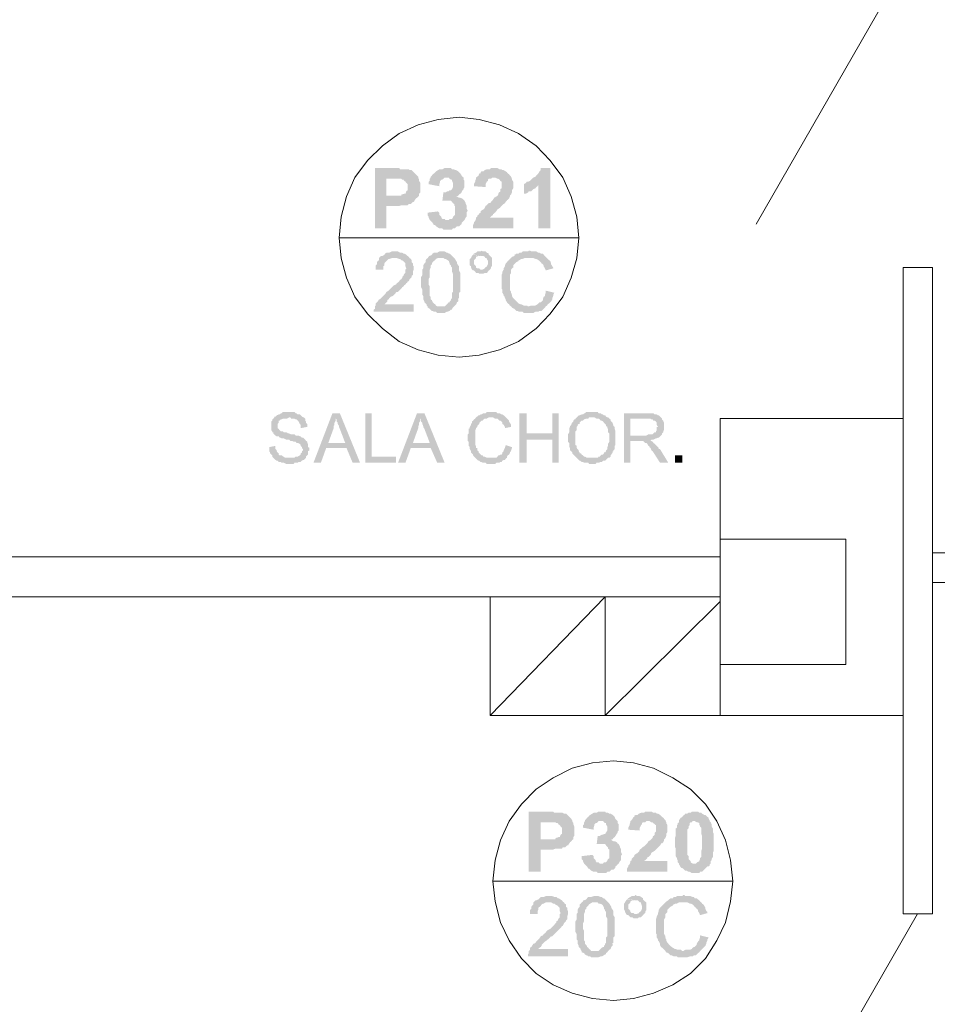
# Model space of a CAD drawing. Header units: millimetres. Extents: x 16 to 647, y 3 to 417.
# Tile 5 of 80: x 190 to 227, y 52 to 91. Entities that reach past the tile are written whole.
import ezdxf

# ---------------------------------------------------------------- set-up
doc = ezdxf.new("R2010")
doc.units = ezdxf.units.MM
doc.header["$MEASUREMENT"] = 0
doc.layers.get('0').update_dxf_attribs({"linetype": 'CONTINUOUS'})

msp = doc.modelspace()

# ---------------------------------------------------------------- hatches: boundary and pattern name
for points in [[(205.478, 85.247), (204.717, 85.247), (204.717, 82.831), (205.18, 82.831), (205.18, 83.725), (205.693, 83.725), (205.776, 83.758), (206.024, 83.758), (206.074, 83.808), (206.156, 83.808), (206.189, 83.841), (206.239, 83.89), (206.272, 83.89), (206.322, 83.973), (206.355, 84.023), (206.404, 84.056), (206.454, 84.105), (205.18, 84.138), (205.18, 84.817), (205.428, 84.817), (206.454, 84.866), (206.454, 84.9), (206.404, 84.949), (206.355, 84.999), (206.322, 85.032), (206.272, 85.082), (206.239, 85.115), (206.189, 85.164), (206.107, 85.164), (206.074, 85.197), (205.726, 85.197), (205.693, 85.247), (205.561, 85.247)], [(206.454, 84.866), (205.428, 84.817), (205.776, 84.817), (205.809, 84.784), (205.858, 84.784), (205.892, 84.734), (205.941, 84.701), (205.974, 84.651), (206.024, 84.602), (206.024, 84.354), (205.974, 84.32), (205.941, 84.221), (205.892, 84.221), (205.809, 84.188), (205.792, 84.205), (205.776, 84.138), (205.18, 84.138), (206.454, 84.105), (206.487, 84.138), (206.487, 84.221), (206.537, 84.271), (206.537, 84.651), (206.487, 84.734), (206.487, 84.784)], [(206.95, 84.866), (206.917, 84.817), (206.917, 84.734), (206.868, 84.701), (206.868, 84.602), (207.298, 84.519), (207.298, 84.602), (207.331, 84.701), (207.331, 84.734), (207.381, 84.784), (207.414, 84.784), (207.463, 84.817), (207.513, 84.866), (207.596, 84.866)], [(207.596, 85.247), (207.513, 85.247), (207.414, 85.197), (207.298, 85.197), (207.248, 85.164), (207.166, 85.115), (207.132, 85.082), (207.083, 85.032), (207.033, 84.999), (207, 84.949), (206.95, 84.9), (206.95, 84.866), (207.678, 84.866), (207.712, 84.817), (207.761, 84.784), (207.811, 84.784), (207.811, 84.734), (207.844, 84.651), (207.844, 84.486), (207.811, 84.403), (207.761, 84.354), (207.712, 84.354), (207.678, 84.32), (207.629, 84.32), (207.546, 84.271), (207.463, 84.271), (207.414, 83.89), (207.414, 83.94), (207.629, 83.94), (208.274, 83.973), (208.224, 84.023), (208.142, 84.056), (208.092, 84.056), (208.009, 84.105), (207.976, 84.105), (208.059, 84.138), (208.092, 84.188), (208.142, 84.221), (208.191, 84.271), (208.224, 84.354), (208.274, 84.403), (208.274, 84.436), (208.307, 84.486), (208.307, 84.734), (208.274, 84.784), (208.274, 84.866), (208.224, 84.9), (208.191, 84.949), (208.142, 85.032), (208.125, 85.048), (208.092, 85.082), (208.059, 85.115), (207.976, 85.164), (207.927, 85.164), (207.894, 85.197), (207.811, 85.197), (207.761, 85.247), (207.678, 85.247)], [(209.498, 85.247), (209.366, 85.247), (209.333, 85.197), (209.201, 85.197), (209.118, 85.164), (209.068, 85.115), (208.986, 85.115), (208.952, 85.082), (208.952, 85.032), (208.903, 85.032), (208.87, 84.949), (208.82, 84.9), (208.77, 84.866), (209.532, 84.866), (209.631, 84.817), (209.664, 84.817), (209.714, 84.784), (209.747, 84.734), (209.796, 84.701), (209.796, 84.436), (209.747, 84.403), (209.747, 84.32), (209.714, 84.271), (209.697, 84.287), (209.664, 84.221), (209.664, 84.188), (209.631, 84.138), (209.581, 84.105), (209.498, 84.056), (209.449, 83.973), (209.416, 83.94), (209.333, 83.841), (209.283, 83.841), (209.201, 83.758), (209.151, 83.725), (209.118, 83.642), (209.068, 83.592), (208.986, 83.543), (208.952, 83.51), (208.952, 83.46), (208.903, 83.427), (208.87, 83.377), (208.82, 83.344), (208.82, 83.295), (208.77, 83.262), (208.77, 83.212), (208.737, 83.129), (208.688, 83.08), (208.688, 83.046), (208.655, 82.964), (208.655, 82.831), (210.26, 82.831), (210.26, 83.262), (209.333, 83.262), (209.366, 83.295), (209.416, 83.344), (209.449, 83.377), (209.449, 83.394), (209.498, 83.427), (209.532, 83.46), (209.581, 83.51), (209.631, 83.592), (209.714, 83.642), (209.747, 83.675), (209.796, 83.725), (209.879, 83.808), (209.929, 83.841), (209.962, 83.89), (210.011, 83.94), (210.011, 83.973), (210.044, 83.973), (210.094, 84.023), (210.127, 84.105), (210.127, 84.138), (210.177, 84.188), (210.21, 84.271), (210.21, 84.354), (210.26, 84.436), (210.26, 84.569), (210.26, 84.701), (210.21, 84.784), (210.21, 84.817), (210.177, 84.9), (210.127, 84.949), (210.094, 84.999), (210.044, 85.032), (210.028, 85.048), (210.011, 85.082), (209.962, 85.115), (209.879, 85.164), (209.829, 85.164), (209.796, 85.197), (209.714, 85.197), (209.631, 85.247), (209.581, 85.247)], [(208.77, 84.866), (208.77, 84.817), (208.737, 84.734), (208.737, 84.701), (208.688, 84.602), (208.688, 84.519), (209.151, 84.486), (209.151, 84.602), (209.201, 84.701), (209.25, 84.734), (209.25, 84.784), (209.283, 84.817), (209.366, 84.817), (209.416, 84.866), (209.498, 84.866)], [(211.749, 85.247), (211.368, 85.247), (211.368, 85.164), (211.318, 85.115), (211.269, 85.032), (211.236, 84.999), (211.186, 84.949), (211.153, 84.9), (211.07, 84.866), (211.021, 84.817), (210.988, 84.784), (210.938, 84.734), (210.855, 84.701), (210.806, 84.701), (210.772, 84.651), (210.69, 84.602), (211.269, 84.569), (211.269, 82.831), (211.749, 82.831)], [(210.69, 84.602), (210.69, 84.221), (210.772, 84.221), (210.855, 84.271), (210.888, 84.32), (210.988, 84.32), (211.021, 84.354), (211.07, 84.403), (211.153, 84.436), (211.186, 84.486), (211.236, 84.519), (211.269, 84.569)], [(208.274, 83.973), (207.629, 83.94), (207.761, 83.94), (207.811, 83.89), (207.844, 83.841), (207.894, 83.808), (207.894, 83.758), (207.927, 83.725), (207.927, 83.377), (207.894, 83.344), (207.844, 83.295), (207.844, 83.262), (207.811, 83.212), (207.712, 83.212), (207.678, 83.162), (207.596, 83.162), (208.274, 83.129), (208.307, 83.162), (208.357, 83.262), (208.39, 83.295), (208.39, 83.46), (208.44, 83.543), (208.423, 83.559), (208.39, 83.642), (208.39, 83.758), (208.357, 83.808), (208.357, 83.841), (208.307, 83.94)], [(207.248, 83.51), (206.835, 83.46), (206.835, 83.344), (206.868, 83.295), (206.868, 83.262), (206.917, 83.162), (206.95, 83.129), (207, 83.08), (207.033, 83.046), (207.083, 82.964), (207.132, 82.964), (207.166, 82.914), (207.215, 82.881), (207.298, 82.831), (207.414, 82.831), (207.463, 82.782), (207.811, 82.782), (207.844, 82.831), (207.927, 82.831), (207.976, 82.881), (208.009, 82.914), (208.092, 82.914), (208.142, 82.964), (208.191, 82.997), (208.191, 83.046), (208.224, 83.08), (208.274, 83.129), (207.596, 83.162), (207.546, 83.162), (207.513, 83.212), (207.414, 83.212), (207.381, 83.262), (207.381, 83.295), (207.331, 83.344), (207.298, 83.377), (207.298, 83.46)], [(205.511, 81.905), (205.395, 81.905), (205.296, 81.855), (205.18, 81.855), (205.13, 81.822), (205.097, 81.772), (205.015, 81.723), (204.965, 81.723), (204.915, 81.69), (204.882, 81.64), (204.882, 81.557), (204.833, 81.524), (204.8, 81.475), (204.8, 81.392), (204.75, 81.342), (204.75, 81.177), (205.048, 81.177), (205.048, 81.309), (205.097, 81.342), (205.097, 81.425), (205.13, 81.475), (205.18, 81.524), (205.213, 81.557), (205.263, 81.607), (205.296, 81.607), (205.395, 81.64), (206.107, 81.64), (206.074, 81.69), (206.057, 81.706), (206.024, 81.723), (205.974, 81.772), (205.892, 81.822), (205.858, 81.822), (205.809, 81.855), (205.726, 81.855), (205.643, 81.905), (205.594, 81.905)], [(207.381, 81.905), (207.298, 81.905), (207.215, 81.855), (207.083, 81.855), (207.033, 81.822), (207, 81.772), (206.917, 81.723), (206.901, 81.739), (206.868, 81.69), (206.835, 81.64), (207.463, 81.64), (207.513, 81.607), (207.546, 81.607), (207.629, 81.557), (207.678, 81.524), (207.712, 81.425), (207.712, 81.392), (207.761, 81.342), (207.761, 81.309), (207.811, 81.26), (207.811, 81.094), (207.844, 81.011), (207.844, 80.283), (207.811, 80.25), (207.811, 80.035), (207.761, 79.986), (207.761, 79.952), (207.712, 79.903), (207.712, 79.87), (207.678, 79.87), (207.629, 79.82), (207.596, 79.787), (207.546, 79.737), (207.513, 79.704), (207.381, 79.704), (206.835, 79.655), (206.917, 79.605), (206.95, 79.572), (207, 79.522), (207.033, 79.522), (207.083, 79.489), (207.166, 79.489), (207.215, 79.44), (207.513, 79.44), (207.596, 79.489), (207.629, 79.489), (207.712, 79.522), (207.761, 79.572), (207.811, 79.572), (207.811, 79.605), (207.844, 79.655), (207.894, 79.704), (207.927, 79.737), (207.976, 79.787), (208.009, 79.87), (208.059, 79.903), (208.059, 79.986), (208.042, 80.002), (208.092, 80.035), (208.092, 80.25), (208.142, 80.283), (208.142, 81.044), (208.092, 81.144), (208.092, 81.309), (208.059, 81.342), (208.009, 81.425), (208.009, 81.475), (207.976, 81.524), (207.927, 81.607), (207.91, 81.624), (207.894, 81.64), (207.844, 81.69), (207.811, 81.723), (207.761, 81.772), (207.712, 81.822), (207.678, 81.822), (207.629, 81.855), (207.596, 81.855), (207.513, 81.905), (207.414, 81.905)], [(208.655, 81.772), (208.605, 81.723), (208.572, 81.64), (208.522, 81.607), (208.522, 81.342), (208.572, 81.309), (208.572, 81.26), (208.605, 81.177), (208.655, 81.144), (208.688, 81.144), (208.737, 81.094), (208.77, 81.044), (208.87, 81.044), (208.903, 81.011), (209.068, 81.011), (209.118, 81.044), (209.201, 81.044), (209.25, 81.094), (209.283, 81.144), (209.333, 81.177), (208.952, 81.177), (208.903, 81.226), (208.82, 81.226), (208.77, 81.26), (208.77, 81.309), (208.737, 81.342), (208.688, 81.392), (208.688, 81.475), (208.688, 81.557), (208.737, 81.607), (208.77, 81.64), (208.77, 81.69), (208.87, 81.723), (208.986, 81.723)], [(208.986, 81.938), (208.952, 81.905), (208.82, 81.905), (208.77, 81.855), (208.688, 81.822), (208.655, 81.772), (208.638, 81.789), (208.986, 81.723), (209.068, 81.723), (209.118, 81.69), (209.151, 81.64), (209.201, 81.64), (209.201, 81.607), (209.25, 81.524), (209.25, 81.392), (209.201, 81.309), (209.151, 81.26), (209.151, 81.276), (209.118, 81.226), (209.035, 81.177), (208.986, 81.177), (209.333, 81.177), (209.366, 81.226), (209.366, 81.26), (209.416, 81.342), (209.416, 81.64), (209.366, 81.69), (209.333, 81.723), (209.283, 81.772), (209.283, 81.822), (209.201, 81.855), (209.151, 81.905), (209.035, 81.905)], [(210.938, 81.938), (210.888, 81.938), (210.855, 81.905), (210.64, 81.905), (210.59, 81.855), (210.508, 81.855), (210.475, 81.822), (210.392, 81.822), (210.342, 81.772), (210.326, 81.789), (210.309, 81.723), (210.21, 81.69), (210.177, 81.64), (210.127, 81.607), (210.094, 81.557), (210.044, 81.524), (210.011, 81.475), (209.962, 81.425), (209.929, 81.342), (209.929, 81.309), (209.879, 81.226), (209.879, 81.177), (209.829, 81.094), (209.829, 81.044), (209.796, 80.962), (209.796, 80.416), (209.829, 80.366), (209.829, 80.25), (209.879, 80.168), (209.879, 80.118), (209.929, 80.085), (209.912, 80.085), (209.962, 79.986), (209.962, 79.952), (210.011, 79.87), (210.044, 79.82), (210.094, 79.787), (210.127, 79.737), (210.177, 79.704), (210.888, 79.704), (210.855, 79.704), (210.806, 79.737), (210.69, 79.737), (210.59, 79.787), (210.557, 79.787), (210.475, 79.82), (210.425, 79.87), (210.392, 79.903), (210.342, 79.952), (210.309, 79.986), (210.26, 80.035), (210.21, 80.118), (210.21, 80.168), (210.177, 80.25), (210.177, 80.283), (210.127, 80.366), (210.127, 80.714), (210.127, 80.962), (210.177, 81.044), (210.177, 81.177), (210.21, 81.226), (210.26, 81.26), (210.26, 81.342), (210.309, 81.392), (210.342, 81.425), (210.392, 81.475), (210.475, 81.524), (210.458, 81.524), (210.508, 81.557), (210.59, 81.607), (210.64, 81.607), (210.723, 81.64), (211.616, 81.64), (211.567, 81.69), (211.534, 81.723), (211.484, 81.772), (211.451, 81.822), (211.368, 81.822), (211.318, 81.855), (211.269, 81.855), (211.186, 81.905), (210.988, 81.905)], [(206.107, 81.64), (205.511, 81.64), (205.594, 81.64), (205.693, 81.607), (205.726, 81.607), (205.776, 81.557), (205.858, 81.524), (205.842, 81.524), (205.892, 81.475), (205.941, 81.425), (205.941, 81.309), (205.974, 81.226), (205.941, 81.177), (205.941, 81.044), (205.892, 81.011), (205.858, 80.929), (205.809, 80.879), (205.809, 80.846), (205.776, 80.796), (205.726, 80.763), (205.693, 80.714), (205.643, 80.664), (205.594, 80.631), (205.561, 80.581), (205.478, 80.548), (205.428, 80.498), (205.346, 80.416), (205.296, 80.366), (205.263, 80.333), (205.18, 80.283), (205.13, 80.201), (205.097, 80.168), (205.048, 80.118), (205.015, 80.085), (204.965, 80.035), (204.915, 79.986), (204.882, 79.986), (204.833, 79.903), (204.8, 79.87), (204.75, 79.82), (204.75, 79.737), (204.717, 79.704), (204.717, 79.605), (204.667, 79.572), (204.667, 79.489), (206.272, 79.489), (206.272, 79.787), (205.097, 79.787), (205.13, 79.82), (205.18, 79.87), (205.213, 79.903), (205.213, 79.952), (205.263, 79.986), (205.296, 80.035), (205.346, 80.085), (205.428, 80.118), (205.478, 80.168), (205.561, 80.25), (205.544, 80.267), (205.643, 80.283), (205.693, 80.333), (205.776, 80.416), (205.809, 80.465), (205.858, 80.498), (205.892, 80.548), (205.941, 80.581), (205.974, 80.631), (206.024, 80.664), (206.007, 80.68), (206.074, 80.714), (206.107, 80.796), (206.156, 80.846), (206.189, 80.879), (206.189, 80.929), (206.239, 80.962), (206.239, 81.094), (206.272, 81.177), (206.272, 81.226), (206.272, 81.309), (206.239, 81.342), (206.239, 81.425), (206.189, 81.475), (206.189, 81.557), (206.156, 81.607)], [(206.835, 81.64), (206.785, 81.607), (206.752, 81.557), (206.752, 81.475), (206.702, 81.425), (206.653, 81.342), (206.653, 81.226), (206.62, 81.177), (206.62, 80.962), (206.57, 80.879), (206.57, 80.465), (206.62, 80.366), (206.62, 80.168), (206.653, 80.118), (206.653, 79.986), (206.702, 79.903), (206.702, 79.87), (206.752, 79.82), (206.785, 79.787), (206.785, 79.737), (206.835, 79.704), (206.835, 79.655), (207.381, 79.704), (207.215, 79.704), (207.166, 79.737), (207.132, 79.787), (207.083, 79.82), (207.033, 79.87), (207.033, 79.903), (207, 79.903), (207, 79.952), (206.95, 79.986), (206.95, 80.085), (206.917, 80.118), (206.917, 80.498), (206.868, 80.581), (206.868, 80.796), (206.917, 80.879), (206.917, 81.177), (206.95, 81.26), (206.95, 81.342), (207, 81.392), (207, 81.425), (207.033, 81.475), (207.083, 81.524), (207.132, 81.557), (207.166, 81.607), (207.248, 81.64), (207.381, 81.64)], [(211.616, 81.64), (210.888, 81.64), (211.07, 81.64), (211.153, 81.607), (211.186, 81.607), (211.269, 81.557), (211.318, 81.524), (211.368, 81.475), (211.401, 81.425), (211.451, 81.392), (211.484, 81.342), (211.484, 81.309), (211.534, 81.226), (211.567, 81.144), (211.864, 81.226), (211.864, 81.26), (211.831, 81.309), (211.782, 81.392), (211.782, 81.425), (211.749, 81.524), (211.699, 81.557), (211.649, 81.607)], [(211.567, 80.333), (211.567, 80.25), (211.534, 80.168), (211.534, 80.118), (211.484, 80.085), (211.451, 79.986), (211.451, 79.952), (211.401, 79.903), (211.368, 79.87), (211.318, 79.87), (211.269, 79.82), (211.236, 79.787), (211.153, 79.737), (210.988, 79.737), (210.888, 79.704), (210.177, 79.704), (210.21, 79.655), (210.309, 79.605), (210.342, 79.572), (210.392, 79.522), (210.425, 79.522), (210.508, 79.489), (210.64, 79.489), (210.69, 79.44), (211.07, 79.44), (211.153, 79.489), (211.269, 79.489), (211.318, 79.522), (211.401, 79.522), (211.451, 79.572), (211.484, 79.605), (211.534, 79.655), (211.567, 79.704), (211.616, 79.737), (211.649, 79.787), (211.699, 79.82), (211.749, 79.87), (211.782, 79.903), (211.831, 79.986), (211.831, 80.035), (211.864, 80.118), (211.864, 80.168), (211.914, 80.25)], [(201.242, 75.469), (201.027, 75.469), (200.978, 75.419), (200.944, 75.419), (200.895, 75.369), (200.862, 75.369), (200.779, 75.336), (200.729, 75.287), (200.68, 75.287), (200.68, 75.254), (200.647, 75.204), (200.597, 75.171), (200.597, 75.121), (200.564, 75.088), (200.564, 74.741), (200.597, 74.691), (200.597, 74.658), (200.647, 74.658), (200.647, 74.608), (200.68, 74.575), (200.729, 74.526), (200.779, 74.492), (200.862, 74.492), (200.895, 74.443), (200.878, 74.459), (200.978, 74.41), (201.06, 74.41), (201.16, 74.36), (201.275, 74.36), (201.325, 74.31), (201.408, 74.31), (201.457, 74.277), (201.54, 74.277), (201.573, 74.228), (201.623, 74.228), (201.706, 74.195), (201.689, 74.211), (201.739, 74.145), (201.739, 74.112), (201.788, 74.062), (201.788, 74.029), (201.838, 73.98), (201.838, 73.93), (201.788, 73.897), (201.788, 73.847), (201.739, 73.814), (201.739, 73.764), (201.706, 73.731), (201.623, 73.682), (201.54, 73.682), (201.49, 73.632), (200.647, 73.632), (200.68, 73.599), (200.729, 73.549), (200.779, 73.516), (200.812, 73.516), (200.862, 73.467), (200.944, 73.467), (200.978, 73.434), (201.06, 73.434), (201.16, 73.384), (201.457, 73.384), (201.49, 73.434), (201.623, 73.434), (201.656, 73.467), (201.739, 73.467), (201.788, 73.516), (201.838, 73.549), (201.871, 73.549), (201.921, 73.599), (201.954, 73.632), (201.954, 73.682), (202.003, 73.731), (202.036, 73.764), (202.036, 73.897), (202.086, 73.93), (202.086, 74.029), (202.036, 74.062), (202.036, 74.195), (202.003, 74.228), (202.003, 74.277), (201.987, 74.294), (201.954, 74.31), (201.921, 74.36), (201.871, 74.41), (201.838, 74.443), (201.788, 74.443), (201.739, 74.492), (201.706, 74.492), (201.656, 74.526), (201.54, 74.526), (201.49, 74.575), (201.358, 74.575), (201.275, 74.608), (201.242, 74.608), (201.16, 74.658), (201.06, 74.658), (201.027, 74.691), (200.944, 74.691), (200.895, 74.741), (200.878, 74.757), (200.862, 74.79), (200.812, 74.823), (200.812, 74.989), (200.862, 75.038), (200.862, 75.121), (200.895, 75.121), (200.944, 75.171), (200.978, 75.171), (201.027, 75.204), (201.193, 75.204), (201.275, 75.254), (201.871, 75.254), (201.838, 75.254), (201.788, 75.287), (201.739, 75.336), (201.706, 75.369), (201.623, 75.369), (201.573, 75.419), (201.54, 75.419), (201.49, 75.469), (201.325, 75.469)], [(203.31, 75.419), (203.013, 75.419), (202.252, 73.434), (202.549, 73.434), (202.764, 74.029), (203.575, 74.029), (202.847, 74.228), (203.062, 74.823), (203.062, 74.906), (203.095, 74.956), (203.095, 75.038), (203.145, 75.121), (203.145, 75.204)], [(203.31, 75.419), (203.145, 75.204), (203.178, 75.171), (203.178, 75.088), (203.228, 75.038), (203.228, 74.989), (203.277, 74.906), (203.277, 74.873), (203.31, 74.79), (203.526, 74.228), (202.847, 74.228), (203.575, 74.029), (203.823, 73.434), (204.121, 73.434)], [(204.584, 75.419), (204.336, 75.419), (204.336, 73.434), (205.561, 73.434), (205.561, 73.682), (204.584, 73.682)], [(206.702, 75.419), (206.404, 75.419), (205.643, 73.434), (205.941, 73.434), (206.156, 74.029), (206.95, 74.029), (206.239, 74.228), (206.454, 74.823), (206.454, 74.906), (206.487, 74.956), (206.487, 75.038), (206.537, 75.121), (206.537, 75.204)], [(206.702, 75.419), (206.537, 75.204), (206.57, 75.171), (206.57, 75.088), (206.62, 75.038), (206.62, 74.989), (206.653, 74.906), (206.653, 74.873), (206.702, 74.79), (206.917, 74.228), (206.239, 74.228), (206.95, 74.029), (207.215, 73.434), (207.513, 73.434)], [(209.416, 75.469), (209.201, 75.469), (209.151, 75.419), (209.068, 75.419), (208.986, 75.369), (208.952, 75.369), (208.903, 75.336), (208.87, 75.336), (208.82, 75.287), (208.77, 75.254), (208.737, 75.204), (208.688, 75.171), (208.655, 75.121), (208.605, 75.088), (208.605, 75.038), (208.572, 74.989), (208.572, 74.956), (208.522, 74.873), (208.522, 74.823), (208.473, 74.79), (208.473, 74.608), (208.44, 74.575), (208.44, 74.31), (208.473, 74.277), (208.473, 74.112), (208.522, 74.062), (208.522, 73.98), (208.572, 73.897), (208.572, 73.847), (208.605, 73.814), (208.655, 73.764), (208.655, 73.731), (208.688, 73.682), (208.737, 73.632), (208.77, 73.599), (209.366, 73.632), (209.201, 73.632), (209.118, 73.682), (209.068, 73.682), (209.035, 73.731), (208.986, 73.731), (208.952, 73.764), (208.903, 73.814), (208.87, 73.847), (208.87, 73.897), (208.82, 73.93), (208.82, 74.029), (208.77, 74.029), (208.77, 74.112), (208.737, 74.145), (208.737, 74.443), (208.737, 74.741), (208.77, 74.79), (208.77, 74.823), (208.82, 74.873), (208.82, 74.906), (208.87, 74.956), (208.903, 74.989), (208.903, 75.038), (208.952, 75.088), (208.986, 75.121), (209.035, 75.121), (209.068, 75.171), (209.118, 75.204), (209.201, 75.204), (209.283, 75.254), (209.962, 75.254), (209.929, 75.287), (209.912, 75.303), (209.879, 75.336), (209.829, 75.369), (209.796, 75.369), (209.714, 75.419), (209.631, 75.419), (209.581, 75.469), (209.449, 75.469)], [(210.806, 75.419), (210.508, 75.419), (210.508, 73.434), (210.806, 73.434), (210.806, 74.36), (211.831, 74.36), (210.806, 74.608)], [(212.08, 75.419), (211.831, 75.419), (211.831, 74.608), (210.806, 74.608), (211.831, 74.36), (211.831, 73.434), (212.08, 73.434)], [(213.436, 75.469), (213.188, 75.469), (213.138, 75.419), (213.105, 75.419), (213.056, 75.369), (213.006, 75.369), (212.923, 75.336), (212.89, 75.336), (212.841, 75.287), (212.808, 75.254), (213.519, 75.254), (213.602, 75.204), (213.684, 75.204), (213.734, 75.171), (213.767, 75.121), (213.817, 75.121), (213.866, 75.088), (213.9, 75.038), (213.949, 74.989), (213.982, 74.956), (213.982, 74.906), (214.032, 74.873), (214.032, 74.823), (214.065, 74.79), (214.065, 74.658), (214.115, 74.608), (214.115, 74.277), (214.065, 74.195), (214.065, 74.112), (214.032, 74.062), (214.032, 73.98), (213.982, 73.93), (213.982, 73.897), (213.949, 73.847), (213.9, 73.847), (213.9, 73.814), (213.866, 73.764), (213.817, 73.764), (213.767, 73.731), (213.734, 73.682), (213.684, 73.682), (213.651, 73.632), (213.436, 73.632), (214.115, 73.632), (214.164, 73.682), (214.164, 73.731), (214.197, 73.764), (214.247, 73.847), (214.247, 73.897), (214.28, 73.897), (214.28, 73.93), (214.33, 73.98), (214.33, 74.112), (214.363, 74.145), (214.363, 74.691), (214.33, 74.79), (214.33, 74.873), (214.28, 74.906), (214.28, 74.956), (214.264, 74.972), (214.247, 75.038), (214.197, 75.088), (214.164, 75.121), (214.164, 75.171), (214.115, 75.204), (214.065, 75.254), (214.032, 75.254), (213.982, 75.287), (213.949, 75.336), (213.9, 75.336), (213.866, 75.369), (213.817, 75.369), (213.767, 75.419), (213.684, 75.419), (213.651, 75.469), (213.486, 75.469)], [(215.604, 75.419), (214.71, 75.419), (214.71, 73.434), (214.958, 73.434), (214.958, 74.31), (215.769, 74.31), (215.802, 74.36), (215.885, 74.36), (215.984, 74.41), (216.017, 74.41), (216.067, 74.443), (216.1, 74.443), (216.15, 74.492), (216.183, 74.526), (214.958, 74.526), (214.958, 75.204), (215.604, 75.204), (216.183, 75.254), (216.15, 75.287), (216.1, 75.336), (216.067, 75.336), (216.017, 75.369), (215.935, 75.369), (215.885, 75.419), (215.686, 75.419)], [(201.871, 75.254), (201.275, 75.254), (201.325, 75.254), (201.358, 75.204), (201.49, 75.204), (201.54, 75.171), (201.573, 75.171), (201.623, 75.121), (201.656, 75.088), (201.706, 74.989), (201.739, 74.956), (201.739, 74.823), (202.003, 74.873), (202.003, 74.989), (201.954, 75.038), (201.954, 75.088), (201.921, 75.121), (201.921, 75.204)], [(209.962, 75.254), (209.366, 75.254), (209.449, 75.254), (209.532, 75.204), (209.631, 75.204), (209.664, 75.171), (209.714, 75.121), (209.747, 75.121), (209.796, 75.088), (209.829, 75.038), (209.829, 74.989), (209.879, 74.956), (209.929, 74.873), (209.929, 74.823), (210.177, 74.873), (210.177, 74.956), (210.127, 75.038), (210.094, 75.088), (210.094, 75.121), (210.044, 75.171), (210.011, 75.204)], [(212.808, 75.254), (212.758, 75.204), (212.758, 75.171), (212.708, 75.171), (212.675, 75.121), (212.675, 75.088), (212.626, 75.038), (212.592, 74.989), (212.592, 74.956), (212.543, 74.906), (212.543, 74.873), (212.51, 74.823), (212.51, 74.658), (212.46, 74.575), (212.46, 74.41), (212.46, 74.277), (212.51, 74.228), (212.51, 74.062), (212.543, 74.029), (212.543, 73.93), (212.592, 73.897), (212.576, 73.913), (212.626, 73.847), (212.626, 73.814), (212.675, 73.764), (212.708, 73.731), (212.758, 73.682), (212.808, 73.632), (212.841, 73.599), (212.89, 73.549), (212.923, 73.516), (212.923, 73.533), (213.006, 73.467), (213.056, 73.467), (213.105, 73.434), (213.271, 73.434), (213.304, 73.384), (213.569, 73.384), (213.602, 73.434), (213.684, 73.434), (213.767, 73.467), (213.817, 73.467), (213.866, 73.516), (213.949, 73.516), (213.982, 73.549), (214.032, 73.599), (214.065, 73.632), (213.221, 73.632), (213.138, 73.682), (213.105, 73.682), (213.056, 73.731), (213.006, 73.764), (212.973, 73.814), (212.923, 73.814), (212.923, 73.847), (212.89, 73.897), (212.89, 73.93), (212.841, 73.98), (212.808, 74.029), (212.808, 74.112), (212.758, 74.145), (212.758, 74.691), (212.808, 74.741), (212.808, 74.873), (212.841, 74.906), (212.841, 74.956), (212.89, 74.989), (212.923, 74.989), (212.923, 75.038), (212.973, 75.088), (213.006, 75.121), (213.056, 75.121), (213.105, 75.171), (213.188, 75.204), (213.271, 75.204), (213.304, 75.254), (213.436, 75.254)], [(216.183, 75.254), (215.604, 75.204), (215.769, 75.204), (215.802, 75.171), (215.852, 75.171), (215.885, 75.121), (215.935, 75.121), (215.984, 75.088), (216.017, 75.038), (216.017, 74.956), (216.067, 74.873), (216.017, 74.873), (216.017, 74.741), (215.984, 74.691), (215.984, 74.658), (215.935, 74.658), (215.885, 74.608), (215.852, 74.575), (215.686, 74.575), (215.604, 74.526), (214.958, 74.526), (216.183, 74.526), (216.232, 74.575), (216.232, 74.608), (216.282, 74.658), (216.282, 74.691), (216.315, 74.79), (216.315, 75.038), (216.282, 75.088), (216.282, 75.121), (216.232, 75.171), (216.232, 75.204)], [(215.769, 74.31), (215.306, 74.31), (215.471, 74.31), (215.504, 74.277), (215.554, 74.228), (215.604, 74.228), (215.637, 74.195), (215.686, 74.112), (215.72, 74.112), (215.72, 74.062), (215.769, 74.029), (215.802, 73.93), (215.852, 73.897), (215.885, 73.847), (216.15, 73.434), (216.481, 73.434), (216.15, 73.98), (216.1, 73.98), (216.1, 74.029), (216.067, 74.062), (216.017, 74.112), (215.984, 74.145), (215.935, 74.195), (215.885, 74.228), (215.885, 74.244), (215.852, 74.277), (215.802, 74.31)], [(200.729, 74.112), (200.481, 74.062), (200.481, 73.897), (200.514, 73.847), (200.514, 73.814), (200.564, 73.764), (200.597, 73.731), (200.597, 73.682), (200.647, 73.632), (201.325, 73.632), (201.11, 73.632), (201.06, 73.682), (201.027, 73.682), (200.978, 73.731), (200.895, 73.731), (200.862, 73.764), (200.862, 73.814), (200.812, 73.847), (200.779, 73.897), (200.779, 73.93), (200.729, 73.98), (200.729, 74.029)], [(209.962, 74.145), (209.962, 74.112), (209.929, 74.062), (209.929, 74.029), (209.879, 73.93), (209.879, 73.897), (209.829, 73.847), (209.829, 73.814), (209.796, 73.764), (209.747, 73.764), (209.714, 73.731), (209.664, 73.731), (209.631, 73.682), (209.581, 73.632), (209.366, 73.632), (208.77, 73.599), (208.82, 73.549), (208.87, 73.516), (208.903, 73.516), (208.952, 73.467), (208.986, 73.467), (209.035, 73.434), (209.151, 73.434), (209.201, 73.384), (209.532, 73.384), (209.581, 73.434), (209.714, 73.434), (209.747, 73.467), (209.796, 73.467), (209.829, 73.516), (209.879, 73.549), (209.929, 73.549), (209.962, 73.599), (210.011, 73.632), (210.011, 73.682), (210.044, 73.731), (210.094, 73.764), (210.127, 73.814), (210.127, 73.847), (210.177, 73.897), (210.177, 73.93), (210.21, 74.029), (210.21, 74.062)], [(216.745, 73.731), (216.745, 73.434), (217.043, 73.434), (217.043, 73.731)], [(211.649, 59.453), (210.888, 59.453), (210.888, 57.037), (211.368, 57.037), (211.368, 57.93), (211.864, 57.93), (211.947, 57.964), (212.212, 57.964), (212.245, 58.013), (212.328, 58.013), (212.377, 58.046), (212.427, 58.096), (212.46, 58.096), (212.51, 58.179), (212.543, 58.228), (212.592, 58.261), (212.626, 58.311), (211.368, 58.344), (211.368, 59.022), (211.616, 59.022), (212.626, 59.072), (212.626, 59.105), (212.592, 59.155), (212.543, 59.204), (212.51, 59.238), (212.46, 59.287), (212.427, 59.32), (212.377, 59.37), (212.295, 59.37), (212.245, 59.403), (211.914, 59.403), (211.864, 59.453), (211.749, 59.453)], [(213.767, 59.453), (213.684, 59.453), (213.602, 59.403), (213.486, 59.403), (213.436, 59.37), (213.354, 59.32), (213.304, 59.287), (213.271, 59.238), (213.221, 59.204), (213.188, 59.155), (213.138, 59.105), (213.138, 59.072), (213.866, 59.072), (213.9, 59.022), (213.949, 58.989), (213.982, 58.989), (213.982, 58.94), (214.032, 58.857), (214.032, 58.692), (213.982, 58.609), (213.949, 58.559), (213.9, 58.559), (213.866, 58.526), (213.817, 58.526), (213.734, 58.476), (213.651, 58.476), (213.602, 58.096), (213.602, 58.146), (213.817, 58.146), (214.446, 58.179), (214.412, 58.228), (214.33, 58.261), (214.28, 58.261), (214.197, 58.311), (214.164, 58.311), (214.247, 58.344), (214.28, 58.394), (214.33, 58.427), (214.363, 58.476), (214.412, 58.559), (214.446, 58.609), (214.446, 58.642), (214.495, 58.692), (214.495, 58.94), (214.446, 58.989), (214.446, 59.072), (214.412, 59.105), (214.363, 59.155), (214.33, 59.238), (214.313, 59.254), (214.28, 59.287), (214.247, 59.32), (214.164, 59.37), (214.115, 59.37), (214.065, 59.403), (213.982, 59.403), (213.949, 59.453), (213.866, 59.453)], [(215.686, 59.453), (215.554, 59.453), (215.504, 59.403), (215.389, 59.403), (215.306, 59.37), (215.256, 59.32), (215.174, 59.32), (215.124, 59.287), (215.124, 59.238), (215.091, 59.238), (215.041, 59.155), (215.008, 59.105), (214.958, 59.072), (215.72, 59.072), (215.802, 59.022), (215.852, 59.022), (215.885, 58.989), (215.935, 58.94), (215.984, 58.907), (215.984, 58.642), (215.935, 58.609), (215.935, 58.526), (215.885, 58.476), (215.885, 58.493), (215.852, 58.427), (215.852, 58.394), (215.802, 58.344), (215.769, 58.311), (215.686, 58.261), (215.637, 58.179), (215.604, 58.146), (215.504, 58.046), (215.471, 58.046), (215.389, 57.964), (215.339, 57.93), (215.306, 57.848), (215.256, 57.798), (215.174, 57.748), (215.124, 57.715), (215.124, 57.666), (215.091, 57.633), (215.041, 57.583), (215.008, 57.55), (215.008, 57.5), (214.958, 57.467), (214.958, 57.418), (214.925, 57.335), (214.876, 57.285), (214.876, 57.252), (214.826, 57.169), (214.826, 57.037), (216.448, 57.037), (216.448, 57.467), (215.504, 57.467), (215.554, 57.5), (215.604, 57.55), (215.637, 57.583), (215.62, 57.6), (215.686, 57.633), (215.72, 57.666), (215.769, 57.715), (215.802, 57.798), (215.885, 57.848), (215.935, 57.881), (215.984, 57.93), (216.067, 58.013), (216.1, 58.046), (216.15, 58.096), (216.183, 58.146), (216.183, 58.179), (216.232, 58.179), (216.282, 58.228), (216.315, 58.311), (216.315, 58.344), (216.365, 58.394), (216.398, 58.476), (216.398, 58.559), (216.448, 58.642), (216.448, 58.774), (216.448, 58.907), (216.398, 58.989), (216.398, 59.022), (216.365, 59.105), (216.315, 59.155), (216.282, 59.204), (216.232, 59.238), (216.216, 59.254), (216.183, 59.287), (216.15, 59.32), (216.067, 59.37), (216.017, 59.37), (215.984, 59.403), (215.885, 59.403), (215.802, 59.453), (215.769, 59.453)], [(217.54, 59.453), (217.424, 59.453), (217.374, 59.403), (217.291, 59.403), (217.242, 59.37), (217.159, 59.37), (217.126, 59.32), (217.076, 59.287), (217.043, 59.238), (216.994, 59.204), (216.977, 59.204), (216.944, 59.155), (216.911, 59.105), (216.911, 59.022), (216.861, 58.989), (216.861, 58.94), (216.828, 58.907), (216.828, 58.807), (216.778, 58.774), (216.778, 58.476), (216.745, 58.394), (216.745, 58.228), (216.745, 58.046), (216.778, 57.964), (216.778, 57.666), (216.828, 57.583), (216.828, 57.55), (216.861, 57.5), (216.861, 57.418), (216.911, 57.368), (216.911, 57.335), (216.944, 57.285), (216.944, 57.252), (216.944, 57.269), (216.994, 57.202), (217.076, 57.169), (217.126, 57.12), (217.159, 57.087), (217.209, 57.087), (217.291, 57.037), (217.341, 57.037), (217.424, 56.987), (217.722, 56.987), (217.755, 57.037), (217.837, 57.037), (217.887, 57.087), (217.92, 57.12), (217.97, 57.169), (218.003, 57.202), (218.052, 57.252), (218.102, 57.252), (218.135, 57.285), (218.135, 57.335), (217.54, 57.368), (217.457, 57.368), (217.374, 57.418), (217.374, 57.467), (217.341, 57.5), (217.291, 57.55), (217.291, 57.666), (217.242, 57.715), (217.242, 58.228), (217.242, 58.725), (217.291, 58.774), (217.291, 58.857), (217.341, 58.907), (217.341, 58.989), (217.374, 59.022), (217.424, 59.022), (217.457, 59.072), (218.135, 59.072), (218.135, 59.105), (218.102, 59.155), (218.102, 59.204), (218.052, 59.238), (218.003, 59.287), (217.97, 59.32), (217.92, 59.32), (217.837, 59.37), (217.804, 59.403), (217.722, 59.403), (217.672, 59.453), (217.589, 59.453)], [(212.626, 59.072), (211.616, 59.022), (211.947, 59.022), (211.997, 58.989), (212.046, 58.989), (212.08, 58.94), (212.129, 58.907), (212.162, 58.857), (212.212, 58.807), (212.212, 58.559), (212.162, 58.526), (212.129, 58.427), (212.08, 58.427), (211.997, 58.394), (211.98, 58.41), (211.947, 58.344), (211.368, 58.344), (212.626, 58.311), (212.675, 58.344), (212.675, 58.427), (212.708, 58.476), (212.708, 58.857), (212.675, 58.94), (212.675, 58.989)], [(213.138, 59.072), (213.105, 59.022), (213.105, 58.94), (213.056, 58.907), (213.056, 58.807), (213.486, 58.725), (213.486, 58.807), (213.519, 58.907), (213.519, 58.94), (213.569, 58.989), (213.602, 58.989), (213.651, 59.022), (213.684, 59.072), (213.767, 59.072)], [(214.958, 59.072), (214.958, 59.022), (214.925, 58.94), (214.925, 58.907), (214.876, 58.807), (214.876, 58.725), (215.339, 58.692), (215.339, 58.807), (215.389, 58.907), (215.422, 58.94), (215.422, 58.989), (215.471, 59.022), (215.554, 59.022), (215.604, 59.072), (215.686, 59.072)], [(218.135, 59.072), (217.54, 59.072), (217.622, 59.022), (217.672, 59.022), (217.722, 58.989), (217.722, 58.94), (217.755, 58.857), (217.804, 58.807), (217.804, 58.559), (217.837, 58.476), (217.837, 57.964), (217.804, 57.881), (217.804, 57.633), (217.755, 57.583), (217.755, 57.55), (217.722, 57.467), (217.672, 57.418), (217.655, 57.434), (217.589, 57.368), (217.54, 57.368), (218.135, 57.335), (218.185, 57.368), (218.185, 57.467), (218.218, 57.5), (218.218, 57.55), (218.268, 57.633), (218.268, 57.798), (218.301, 57.881), (218.301, 58.559), (218.268, 58.642), (218.268, 58.774), (218.218, 58.857), (218.218, 58.94), (218.185, 59.022)], [(214.446, 58.179), (213.817, 58.146), (213.949, 58.146), (213.982, 58.096), (214.032, 58.046), (214.065, 58.013), (214.065, 57.964), (214.115, 57.93), (214.115, 57.583), (214.065, 57.55), (214.032, 57.5), (214.032, 57.467), (213.982, 57.418), (213.9, 57.418), (213.866, 57.368), (213.767, 57.368), (214.446, 57.335), (214.495, 57.368), (214.545, 57.467), (214.578, 57.5), (214.578, 57.666), (214.628, 57.748), (214.611, 57.765), (214.578, 57.848), (214.578, 57.964), (214.545, 58.013), (214.545, 58.046), (214.495, 58.146)], [(213.436, 57.715), (213.006, 57.666), (213.006, 57.55), (213.056, 57.5), (213.056, 57.467), (213.105, 57.368), (213.138, 57.335), (213.188, 57.285), (213.221, 57.252), (213.271, 57.169), (213.304, 57.169), (213.354, 57.12), (213.387, 57.087), (213.486, 57.037), (213.602, 57.037), (213.651, 56.987), (213.982, 56.987), (214.032, 57.037), (214.115, 57.037), (214.164, 57.087), (214.197, 57.12), (214.28, 57.12), (214.33, 57.169), (214.363, 57.202), (214.363, 57.252), (214.412, 57.285), (214.446, 57.335), (213.767, 57.368), (213.734, 57.368), (213.684, 57.418), (213.602, 57.418), (213.569, 57.467), (213.569, 57.5), (213.519, 57.55), (213.486, 57.583), (213.486, 57.666)], [(211.699, 56.061), (211.567, 56.061), (211.484, 56.028), (211.368, 56.028), (211.318, 55.978), (211.269, 55.928), (211.186, 55.895), (211.153, 55.895), (211.103, 55.846), (211.07, 55.813), (211.07, 55.73), (211.021, 55.68), (210.988, 55.631), (210.988, 55.548), (210.938, 55.515), (210.938, 55.349), (211.236, 55.349), (211.236, 55.465), (211.269, 55.515), (211.269, 55.598), (211.318, 55.631), (211.368, 55.68), (211.401, 55.73), (211.451, 55.763), (211.484, 55.763), (211.567, 55.813), (212.295, 55.813), (212.245, 55.846), (212.245, 55.862), (212.212, 55.895), (212.162, 55.928), (212.08, 55.978), (212.046, 55.978), (211.997, 56.028), (211.914, 56.028), (211.831, 56.061), (211.782, 56.061)], [(213.569, 56.061), (213.486, 56.061), (213.387, 56.028), (213.271, 56.028), (213.221, 55.978), (213.188, 55.928), (213.105, 55.895), (213.089, 55.912), (213.056, 55.846), (213.006, 55.813), (213.651, 55.813), (213.684, 55.763), (213.734, 55.763), (213.817, 55.73), (213.866, 55.68), (213.9, 55.598), (213.9, 55.548), (213.949, 55.515), (213.949, 55.465), (213.982, 55.432), (213.982, 55.25), (214.032, 55.167), (214.032, 54.456), (213.982, 54.406), (213.982, 54.191), (213.949, 54.158), (213.949, 54.108), (213.9, 54.075), (213.9, 54.026), (213.866, 54.026), (213.817, 53.993), (213.767, 53.943), (213.734, 53.91), (213.684, 53.86), (213.569, 53.86), (213.006, 53.811), (213.105, 53.778), (213.138, 53.728), (213.188, 53.695), (213.221, 53.695), (213.271, 53.645), (213.354, 53.645), (213.387, 53.612), (213.684, 53.612), (213.767, 53.645), (213.817, 53.645), (213.9, 53.695), (213.949, 53.728), (213.982, 53.728), (213.982, 53.778), (214.032, 53.811), (214.065, 53.86), (214.115, 53.91), (214.164, 53.943), (214.197, 54.026), (214.247, 54.075), (214.247, 54.158), (214.23, 54.175), (214.28, 54.191), (214.28, 54.406), (214.33, 54.456), (214.33, 55.217), (214.28, 55.3), (214.28, 55.465), (214.247, 55.515), (214.197, 55.598), (214.197, 55.631), (214.164, 55.68), (214.115, 55.763), (214.098, 55.78), (214.065, 55.813), (214.032, 55.846), (213.982, 55.895), (213.949, 55.928), (213.9, 55.978), (213.866, 55.978), (213.817, 56.028), (213.767, 56.028), (213.684, 56.061), (213.602, 56.061)], [(215.174, 56.11), (215.124, 56.061), (215.008, 56.061), (214.958, 56.028), (214.876, 55.978), (214.826, 55.928), (214.826, 55.945), (215.174, 55.895), (215.256, 55.895), (215.306, 55.846), (215.339, 55.813), (215.389, 55.813), (215.389, 55.763), (215.422, 55.68), (215.422, 55.548), (215.389, 55.465), (215.339, 55.432), (215.322, 55.432), (215.306, 55.382), (215.223, 55.349), (215.174, 55.349), (215.504, 55.349), (215.554, 55.382), (215.554, 55.432), (215.604, 55.515), (215.604, 55.813), (215.554, 55.846), (215.504, 55.895), (215.471, 55.928), (215.471, 55.978), (215.389, 56.028), (215.339, 56.061), (215.223, 56.061)], [(217.126, 56.11), (217.076, 56.11), (217.043, 56.061), (216.828, 56.061), (216.778, 56.028), (216.696, 56.028), (216.663, 55.978), (216.563, 55.978), (216.53, 55.928), (216.514, 55.945), (216.481, 55.895), (216.398, 55.846), (216.365, 55.813), (216.315, 55.763), (216.282, 55.73), (216.232, 55.68), (216.183, 55.631), (216.15, 55.598), (216.1, 55.515), (216.1, 55.465), (216.067, 55.382), (216.067, 55.349), (216.017, 55.25), (216.017, 55.217), (215.984, 55.134), (215.984, 54.572), (216.017, 54.539), (216.017, 54.406), (216.067, 54.324), (216.067, 54.29), (216.1, 54.241), (216.1, 54.257), (216.15, 54.158), (216.15, 54.108), (216.183, 54.026), (216.232, 53.993), (216.282, 53.943), (216.315, 53.91), (216.365, 53.86), (217.076, 53.86), (217.043, 53.86), (216.994, 53.91), (216.861, 53.91), (216.778, 53.943), (216.745, 53.943), (216.663, 53.993), (216.613, 54.026), (216.563, 54.075), (216.53, 54.108), (216.481, 54.158), (216.448, 54.191), (216.398, 54.29), (216.398, 54.324), (216.381, 54.34), (216.365, 54.406), (216.365, 54.456), (216.315, 54.539), (216.315, 54.87), (216.315, 55.134), (216.365, 55.217), (216.365, 55.349), (216.398, 55.382), (216.448, 55.432), (216.448, 55.515), (216.481, 55.548), (216.53, 55.598), (216.563, 55.631), (216.663, 55.68), (216.646, 55.697), (216.696, 55.73), (216.778, 55.763), (216.828, 55.763), (216.911, 55.813), (217.804, 55.813), (217.755, 55.846), (217.722, 55.895), (217.672, 55.928), (217.622, 55.978), (217.54, 55.978), (217.506, 56.028), (217.457, 56.028), (217.374, 56.061), (217.159, 56.061)], [(212.295, 55.813), (211.699, 55.813), (211.782, 55.813), (211.864, 55.763), (211.914, 55.763), (211.947, 55.73), (212.046, 55.68), (212.03, 55.697), (212.08, 55.631), (212.129, 55.598), (212.129, 55.465), (212.162, 55.382), (212.129, 55.349), (212.129, 55.217), (212.08, 55.167), (212.046, 55.085), (211.997, 55.052), (211.997, 55.002), (211.947, 54.969), (211.914, 54.919), (211.864, 54.87), (211.831, 54.836), (211.782, 54.787), (211.749, 54.754), (211.649, 54.704), (211.616, 54.671), (211.534, 54.572), (211.484, 54.539), (211.451, 54.489), (211.368, 54.456), (211.318, 54.373), (211.269, 54.324), (211.236, 54.29), (211.186, 54.241), (211.153, 54.191), (211.103, 54.158), (211.07, 54.158), (211.021, 54.075), (210.988, 54.026), (210.938, 53.993), (210.938, 53.91), (210.888, 53.86), (210.888, 53.778), (210.855, 53.728), (210.855, 53.645), (212.46, 53.645), (212.46, 53.943), (211.269, 53.943), (211.318, 53.993), (211.368, 54.026), (211.401, 54.075), (211.401, 54.108), (211.451, 54.158), (211.484, 54.191), (211.534, 54.241), (211.616, 54.29), (211.649, 54.324), (211.749, 54.406), (211.732, 54.423), (211.831, 54.456), (211.864, 54.489), (211.947, 54.572), (211.997, 54.621), (212.046, 54.671), (212.08, 54.704), (212.129, 54.754), (212.162, 54.787), (212.212, 54.836), (212.195, 54.853), (212.245, 54.87), (212.295, 54.969), (212.328, 55.002), (212.377, 55.052), (212.377, 55.085), (212.427, 55.134), (212.427, 55.25), (212.46, 55.349), (212.46, 55.382), (212.46, 55.465), (212.427, 55.515), (212.427, 55.598), (212.377, 55.631), (212.377, 55.73), (212.328, 55.763)], [(213.006, 55.813), (212.973, 55.763), (212.923, 55.73), (212.923, 55.631), (212.89, 55.598), (212.841, 55.515), (212.841, 55.382), (212.808, 55.349), (212.808, 55.134), (212.758, 55.052), (212.758, 54.621), (212.808, 54.539), (212.808, 54.324), (212.841, 54.29), (212.841, 54.158), (212.89, 54.075), (212.89, 54.026), (212.923, 53.993), (212.973, 53.943), (212.973, 53.91), (213.006, 53.86), (213.006, 53.811), (213.569, 53.86), (213.387, 53.86), (213.354, 53.91), (213.304, 53.943), (213.271, 53.993), (213.221, 54.026), (213.221, 54.075), (213.188, 54.075), (213.188, 54.108), (213.138, 54.158), (213.138, 54.241), (213.105, 54.29), (213.105, 54.671), (213.056, 54.754), (213.056, 54.969), (213.105, 55.052), (213.105, 55.349), (213.138, 55.432), (213.138, 55.515), (213.188, 55.548), (213.188, 55.598), (213.221, 55.631), (213.271, 55.68), (213.304, 55.73), (213.354, 55.763), (213.436, 55.813), (213.569, 55.813)], [(214.826, 55.928), (214.793, 55.895), (214.743, 55.813), (214.71, 55.763), (214.71, 55.515), (214.743, 55.465), (214.743, 55.432), (214.793, 55.349), (214.826, 55.3), (214.876, 55.3), (214.925, 55.25), (214.958, 55.217), (215.041, 55.217), (215.091, 55.167), (215.256, 55.167), (215.306, 55.217), (215.389, 55.217), (215.422, 55.25), (215.471, 55.3), (215.504, 55.349), (215.124, 55.349), (215.091, 55.382), (215.008, 55.382), (214.958, 55.432), (214.958, 55.465), (214.925, 55.515), (214.876, 55.548), (214.876, 55.631), (214.876, 55.73), (214.925, 55.763), (214.958, 55.813), (214.958, 55.846), (215.041, 55.895), (215.174, 55.895)], [(217.804, 55.813), (217.076, 55.813), (217.242, 55.813), (217.341, 55.763), (217.374, 55.763), (217.457, 55.73), (217.506, 55.68), (217.54, 55.631), (217.589, 55.598), (217.622, 55.548), (217.672, 55.515), (217.672, 55.465), (217.722, 55.382), (217.755, 55.3), (218.052, 55.382), (218.052, 55.432), (218.003, 55.465), (217.97, 55.548), (217.97, 55.598), (217.92, 55.68), (217.887, 55.73), (217.837, 55.763)], [(217.755, 54.489), (217.755, 54.406), (217.722, 54.324), (217.722, 54.29), (217.672, 54.241), (217.622, 54.158), (217.622, 54.108), (217.589, 54.075), (217.54, 54.026), (217.506, 54.026), (217.457, 53.993), (217.424, 53.943), (217.341, 53.91), (217.159, 53.91), (217.076, 53.86), (216.365, 53.86), (216.398, 53.811), (216.481, 53.778), (216.53, 53.728), (216.563, 53.695), (216.613, 53.695), (216.696, 53.645), (216.828, 53.645), (216.861, 53.612), (217.242, 53.612), (217.341, 53.645), (217.457, 53.645), (217.506, 53.695), (217.589, 53.695), (217.622, 53.728), (217.672, 53.778), (217.722, 53.811), (217.755, 53.86), (217.804, 53.91), (217.837, 53.943), (217.887, 53.993), (217.92, 54.026), (217.97, 54.075), (218.003, 54.158), (218.003, 54.191), (218.052, 54.29), (218.052, 54.324), (218.102, 54.406)]]:
    msp.add_hatch(color=7).paths.add_polyline_path(points)

# ---------------------------------------------------------------- linework, layer by layer
at = {"color": 252, "linetype": 'Continuous', "lineweight": 18, "true_color": 0x989898}
for points in [[(220.005, 82.997), (226.474, 94.264)], [(225.895, 55.349), (225.895, 81.26)], [(227.07, 81.26), (225.895, 81.26)], [(227.07, 55.349), (227.07, 81.26)], [(218.565, 70.373), (218.565, 75.204), (225.895, 75.204)], [(218.565, 69.661), (165.19, 69.661)], [(227.07, 69.827), (230.677, 69.827)], [(227.07, 68.635), (230.677, 68.635), (230.677, 69.827)], [(218.565, 68.056), (165.19, 68.056)], [(213.949, 63.308), (213.949, 68.056), (209.333, 63.308)], [(213.949, 63.308), (218.565, 67.874)], [(218.565, 65.343), (218.565, 63.308), (218.565, 63.308)], [(218.565, 63.308), (225.895, 63.308), (225.895, 63.308)], [(226.474, 55.349), (221.99, 47.556)], [(227.07, 55.349), (225.895, 55.349)]]:
    msp.add_lwpolyline(points, dxfattribs=at)
at = {"color": 7, "linetype": 'Continuous', "lineweight": 20}
for points in [[(212.89, 82.451), (212.808, 83.295), (212.592, 84.105), (212.245, 84.866), (211.749, 85.545), (211.186, 86.14), (210.475, 86.637), (209.714, 86.984), (208.903, 87.199), (208.092, 87.282), (207.248, 87.199), (206.454, 86.984), (205.693, 86.637), (205.015, 86.14), (204.419, 85.545), (203.906, 84.866), (203.575, 84.105), (203.36, 83.295), (203.277, 82.451), (203.36, 81.64), (203.575, 80.846), (203.906, 80.085), (204.419, 79.406), (205.015, 78.811), (205.693, 78.298), (206.454, 77.967), (207.248, 77.752), (208.092, 77.669), (208.903, 77.752), (209.714, 77.967), (210.475, 78.298), (211.186, 78.811), (211.749, 79.406), (212.245, 80.085), (212.592, 80.846), (212.808, 81.64)], [(219.062, 56.656), (218.979, 57.5), (218.78, 58.311), (218.433, 59.072), (217.97, 59.75), (217.374, 60.346), (216.663, 60.809), (215.885, 61.19), (215.091, 61.405), (214.28, 61.488), (213.436, 61.405), (212.626, 61.19), (211.864, 60.809), (211.186, 60.346), (210.59, 59.75), (210.094, 59.072), (209.747, 58.311), (209.532, 57.5), (209.449, 56.656), (209.532, 55.846), (209.747, 55.002), (210.094, 54.29), (210.59, 53.562), (211.186, 52.967), (211.864, 52.504), (212.626, 52.173), (213.436, 51.958), (214.28, 51.875), (215.091, 51.958), (215.885, 52.173), (216.663, 52.504), (217.374, 52.967), (217.97, 53.562), (218.433, 54.29), (218.78, 55.002), (218.979, 55.846)]]:
    msp.add_lwpolyline(points, close=True, dxfattribs=at)
for points in [[(203.277, 82.451), (212.89, 82.451), (212.89, 82.451)], [(209.449, 56.656), (219.062, 56.656), (219.062, 56.656)]]:
    msp.add_lwpolyline(points, dxfattribs=at)
at = {"color": 252, "linetype": 'Continuous', "lineweight": 18, "true_color": 0x989898}
for points in [[(218.565, 70.373), (218.565, 65.343), (223.595, 65.343), (223.595, 70.373)], [(209.333, 68.056), (209.333, 63.308), (218.565, 63.308), (218.565, 68.056)]]:
    msp.add_lwpolyline(points, close=True, dxfattribs=at)

doc.saveas('drawing.dxf')
